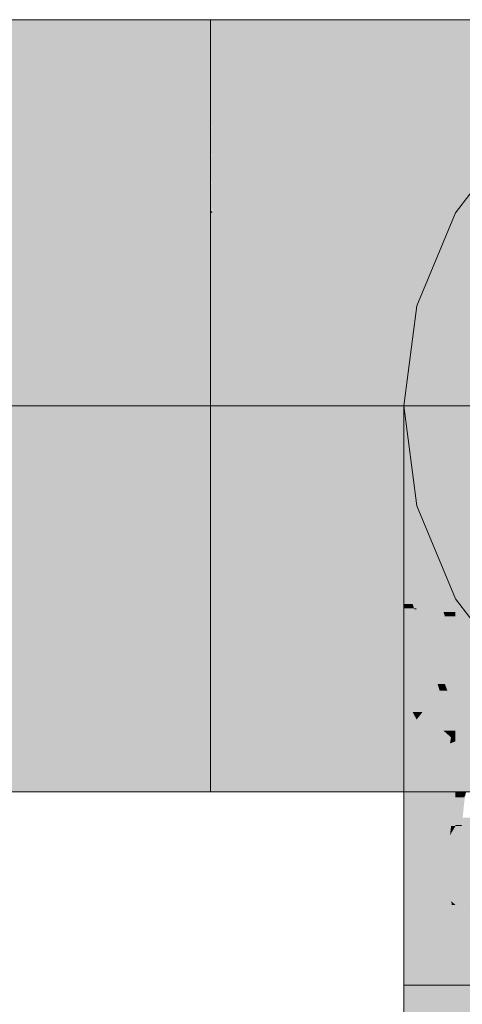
# Model space of a CAD drawing. Extents: x -223 to 557, y -138 to 606.
# Tile 147 of 256: x 37.633 to 38.298, y 138.254 to 139.733. Entities that reach past the tile are written whole.
import ezdxf

# ---------------------------------------------------------------- set-up
doc = ezdxf.new("R2010")
doc.units = 0
doc.layers.get('0').update_dxf_attribs({"lineweight": 35})
doc.layers.add('0-Shading', color=7, linetype='Continuous', lineweight=35)
doc.layers.add('H_Vorlauf_OG', color=1, linetype='Continuous', lineweight=18, true_color=0xff0000)

# ---------------------------------------------------------------- blocks, each defined once
blk = doc.blocks.new('Shading-A07ALDT71N', base_point=(38.4997, 56.1601))
at = {"layer": '0-Shading', "color": 14, "true_color": 0xa00000}
for points in [[(25.8398, 139.6556), (37.9197, 139.6556), (25.743, 139.7333)], [(37.9197, 139.6556), (25.743, 139.7333), (37.9197, 139.7333)], [(37.9197, 139.6556), (38.1243, 139.6556), (37.9197, 139.7333)], [(38.1243, 139.6556), (37.9197, 139.7333), (38.0934, 139.7333)], [(38.1243, 139.6556), (38.2199, 139.6556), (38.0934, 139.7333)], [(38.2199, 139.6556), (38.0934, 139.7333), (38.1449, 139.7333)], [(25.2626, 138.5733), (37.9197, 138.5733), (25.4236, 138.651)], [(37.9197, 138.5733), (25.4236, 138.651), (37.9197, 138.651)], [(37.9197, 138.5733), (38.1449, 138.5733), (37.9197, 138.651)], [(38.1449, 138.5733), (37.9197, 138.651), (38.2199, 138.651)], [(38.2407, 138.4785), (38.2097, 138.4785), (38.2097, 138.5085)], [(38.2097, 138.4093), (38.2813, 138.4093), (38.2097, 138.4785)], [(38.2226, 138.4661), (38.2407, 138.4785), (38.2097, 138.4785)], [(38.2536, 138.4661), (38.2226, 138.4661), (38.2407, 138.4785)], [(38.2406, 138.4487), (38.2536, 138.4661), (38.2226, 138.4661)], [(38.2716, 138.4487), (38.2406, 138.4487), (38.2536, 138.4661)], [(38.2564, 138.4334), (38.2716, 138.4487), (38.2406, 138.4487)], [(38.2874, 138.4334), (38.2564, 138.4334), (38.2716, 138.4487)], [(38.2874, 138.4034), (38.2874, 138.4334), (38.2564, 138.4334)], [(38.2097, 138.2833), (38.2874, 138.2833), (38.2097, 138.4093)], [(38.2874, 138.2833), (38.2097, 138.4093), (38.2813, 138.4093)], [(38.2874, 138.4034), (38.2816, 138.4034), (38.2813, 138.4093)], [(38.2874, 138.2833), (38.2874, 138.4034), (38.2816, 138.4034)], [(38.2274, 135.5244), (38.2097, 135.5244), (38.2874, 138.2833)], [(38.2097, 135.5244), (38.2874, 138.2833), (38.2097, 138.2833)], [(38.2874, 137.1028), (38.2618, 137.1028), (38.2874, 138.2833)]]:
    blk.add_solid(points, dxfattribs=at)
at = {"layer": '0-Shading', "color": 14, "true_color": 0x9e0000}
for points in [[(38.2199, 139.6556), (38.4997, 139.6556), (38.1449, 139.7333)], [(38.4997, 139.6556), (38.1449, 139.7333), (38.3547, 139.7333)], [(38.2291, 138.6821), (38.2097, 138.6821), (38.2097, 138.7183)], [(38.2097, 138.6685), (38.2291, 138.6821), (38.2097, 138.6821)], [(38.2364, 138.6685), (38.2097, 138.6685), (38.2291, 138.6821)], [(38.2536, 138.6364), (38.2097, 138.6364), (38.2364, 138.6685)], [(38.2097, 138.6364), (38.2364, 138.6685), (38.2097, 138.6685)], [(38.1449, 138.5733), (38.2757, 138.5733), (38.2199, 138.651)], [(38.2757, 138.5733), (38.2199, 138.651), (38.4478, 138.651)], [(38.2757, 138.5733), (38.3547, 138.5733), (38.4478, 138.651)], [(38.2097, 138.6244), (38.2536, 138.6364), (38.2097, 138.6364)], [(38.26, 138.6244), (38.2097, 138.6244), (38.2536, 138.6364)], [(38.2874, 138.5733), (38.26, 138.6244), (38.2097, 138.6244)], [(38.2874, 138.5733), (38.2097, 138.5733), (38.2097, 138.6244)], [(38.267, 138.5085), (38.2097, 138.5085), (38.2874, 138.5733)], [(38.2097, 138.5085), (38.2874, 138.5733), (38.2097, 138.5733)], [(38.2791, 138.5083), (38.2669, 138.5083), (38.2874, 138.5733)], [(38.2874, 138.5221), (38.2809, 138.5221), (38.2874, 138.5733)], [(38.2874, 138.4661), (38.2536, 138.4661), (38.2874, 138.5221)], [(38.2791, 138.5083), (38.2874, 138.5221), (38.2809, 138.5221)], [(38.2536, 138.4661), (38.267, 138.5085), (38.2097, 138.5085)], [(38.2536, 138.4661), (38.2791, 138.5083), (38.2669, 138.5083)], [(38.2874, 138.4334), (38.2874, 138.4661), (38.2536, 138.4661)]]:
    blk.add_solid(points, dxfattribs=at)
at = {"layer": '0-Shading', "color": 12, "true_color": 0xd90000}
for points in [[(25.8462, 139.4433), (37.9197, 139.4433), (25.8398, 139.6556)], [(37.9197, 139.4433), (25.8398, 139.6556), (37.9197, 139.6556)], [(37.9222, 139.4456), (37.9197, 139.4456), (37.9197, 139.6556)], [(37.9204, 139.5994), (38.1243, 139.6556), (37.9197, 139.6556)], [(38.1412, 139.5994), (37.9204, 139.5994), (38.1243, 139.6556)], [(38.1412, 139.5994), (38.2199, 139.6556), (38.1243, 139.6556)], [(38.1412, 139.5994), (38.2345, 139.5994), (38.2199, 139.6556)], [(37.9223, 139.4433), (38.1412, 139.5994), (37.9204, 139.5994)], [(37.9223, 139.4433), (38.1883, 139.4433), (38.1412, 139.5994)], [(38.1883, 139.4433), (38.2749, 139.4433), (38.1412, 139.5994)], [(38.2749, 139.4433), (38.1412, 139.5994), (38.2345, 139.5994)], [(37.9223, 139.4433), (37.9222, 139.4456), (37.9197, 139.4456)], [(37.9197, 139.4433), (37.9223, 139.4433), (37.9197, 139.4456)], [(25.4236, 138.651), (37.9197, 138.651), (25.6059, 138.8633)], [(37.9197, 138.651), (25.6059, 138.8633), (37.9197, 138.8633)], [(37.9197, 138.651), (38.2199, 138.651), (37.9197, 138.8633)], [(38.2199, 138.651), (37.9197, 138.8633), (38.2749, 138.8633)], [(38.3617, 138.4142), (38.2874, 138.4142), (38.2874, 138.4334)], [(38.3394, 138.4034), (38.2874, 138.4034), (38.3617, 138.4142)], [(38.2874, 138.4034), (38.3617, 138.4142), (38.2874, 138.4142)], [(38.2874, 138.3485), (38.4997, 138.3485), (38.2874, 138.4034)], [(38.3212, 138.3947), (38.3394, 138.4034), (38.2874, 138.4034)], [(38.2874, 138.2833), (38.4997, 138.2833), (38.2874, 138.3485)], [(38.4997, 138.2833), (38.2874, 138.3485), (38.4997, 138.3485)], [(38.2874, 137.1028), (38.4997, 138.2833), (38.2874, 138.2833)], [(38.4997, 137.1028), (38.2874, 137.1028), (38.4997, 138.2833)]]:
    blk.add_solid(points, dxfattribs=at)
at = {"layer": '0-Shading', "color": 12, "true_color": 0xd30000}
for points in [[(38.2749, 139.4433), (38.6059, 139.4433), (38.2199, 139.6556)], [(38.6059, 139.4433), (38.2199, 139.6556), (38.4997, 139.6556)], [(38.2199, 138.651), (38.4478, 138.651), (38.2749, 138.8633)], [(38.312, 138.8177), (38.4507, 138.8633), (38.2749, 138.8633)], [(38.3015, 138.5662), (38.2999, 138.5662), (38.2874, 138.5733)], [(38.3014, 138.5653), (38.2874, 138.5653), (38.2874, 138.5733)], [(38.297, 138.5239), (38.2874, 138.5239), (38.3014, 138.5653)], [(38.2874, 138.5239), (38.3014, 138.5653), (38.2874, 138.5653)], [(38.297, 138.5239), (38.3551, 138.5349), (38.2982, 138.5349)], [(38.3478, 138.5239), (38.297, 138.5239), (38.3551, 138.5349)], [(38.2874, 138.5221), (38.297, 138.5239), (38.2874, 138.5239)], [(38.2874, 138.4334), (38.3478, 138.5239), (38.297, 138.5239)], [(38.2968, 138.5221), (38.2874, 138.5221), (38.297, 138.5239)], [(38.2874, 138.4334), (38.2968, 138.5221), (38.2874, 138.5221)], [(38.4034, 138.444), (38.2945, 138.444), (38.4528, 138.4795)], [(38.2945, 138.444), (38.4528, 138.4795), (38.3181, 138.4795)], [(38.3885, 138.4334), (38.2874, 138.4334), (38.4034, 138.444)], [(38.2874, 138.4334), (38.4034, 138.444), (38.2945, 138.444)], [(38.3617, 138.4142), (38.3885, 138.4334), (38.2874, 138.4334)]]:
    blk.add_solid(points, dxfattribs=at)
at = {"layer": '0-Shading', "color": 1, "true_color": 0xfa0000}
for points in [[(37.4653, 139.1533), (37.9197, 139.1533), (36.3448, 139.4433)], [(37.9197, 139.1533), (36.3448, 139.4433), (37.9197, 139.4433)], [(25.6059, 138.8633), (37.9197, 138.8633), (25.7606, 139.1533)], [(37.9197, 139.0271), (31.0523, 139.0271), (37.4653, 139.1533)], [(37.9197, 139.0271), (37.9197, 139.1533), (37.4653, 139.1533)], [(37.9197, 138.8633), (37.9197, 139.0271), (31.0523, 139.0271)]]:
    blk.add_solid(points, dxfattribs=at)
at = {"layer": '0-Shading', "color": 1, "true_color": 0xf90000}
for points in [[(37.9197, 139.1533), (38.2174, 139.1533), (37.9197, 139.4433)], [(38.2174, 139.1533), (37.9197, 139.4433), (37.9223, 139.4433)], [(38.2174, 139.1533), (38.2684, 139.1533), (37.9223, 139.4433)], [(38.2684, 139.1533), (37.9223, 139.4433), (38.1883, 139.4433)], [(38.2684, 139.1533), (38.295, 139.1533), (38.1883, 139.4433)], [(38.295, 139.1533), (38.1883, 139.4433), (38.2749, 139.4433)], [(38.1147, 139.0271), (37.9197, 139.0271), (37.9197, 139.1533)], [(38.0376, 139.077), (38.2174, 139.1533), (37.9197, 139.1533)], [(38.2897, 139.077), (38.0376, 139.077), (38.2174, 139.1533)], [(38.2897, 139.077), (38.295, 139.1533), (38.2174, 139.1533)], [(38.2789, 138.9209), (38.2897, 139.077), (38.0376, 139.077)], [(38.2789, 138.9209), (38.1147, 139.0271), (37.9197, 139.0271)], [(37.9197, 138.9209), (38.2789, 138.9209), (37.9197, 139.0271)], [(37.9197, 138.8633), (38.2749, 138.8633), (37.9197, 138.9209)], [(38.2749, 138.8633), (37.9197, 138.9209), (38.2789, 138.9209)]]:
    blk.add_solid(points, dxfattribs=at)
at = {"layer": '0-Shading', "color": 1, "true_color": 0xf10000}
for points in [[(38.295, 139.1533), (38.6447, 139.1533), (38.2749, 139.4433)], [(38.6447, 139.1533), (38.2749, 139.4433), (38.6059, 139.4433)], [(38.5937, 139.077), (38.2897, 139.077), (38.6447, 139.1533)], [(38.2897, 139.077), (38.6447, 139.1533), (38.295, 139.1533)], [(38.4322, 138.9209), (38.2789, 138.9209), (38.2897, 139.077)], [(38.4651, 138.8848), (38.5937, 139.077), (38.2897, 139.077)], [(38.2749, 138.8633), (38.4507, 138.8633), (38.2789, 138.9209)], [(38.3864, 138.8848), (38.4322, 138.9209), (38.2789, 138.9209)]]:
    blk.add_solid(points, dxfattribs=at)
at = {"layer": '0-Shading', "color": 16, "true_color": 0x830000}
for points in [[(38.2177, 139.1236), (38.2097, 139.1236), (38.2097, 139.1533)], [(38.2819, 138.8633), (38.2177, 139.1236), (38.2097, 139.1236)], [(38.2874, 138.8633), (38.2819, 138.8633), (38.2177, 139.1236)], [(38.2874, 138.8435), (38.2874, 138.8633), (38.2819, 138.8633)]]:
    blk.add_solid(points, dxfattribs=at)
at = {"layer": '0-Shading', "color": 14, "true_color": 0x8c0000}
for points in [[(38.2338, 139.0367), (38.2097, 139.0367), (38.2097, 139.1236)], [(38.2695, 138.8435), (38.2338, 139.0367), (38.2097, 139.0367)], [(38.2874, 138.8435), (38.2695, 138.8435), (38.2338, 139.0367)], [(38.2715, 138.8371), (38.2874, 138.8435), (38.2695, 138.8435)], [(38.2874, 138.8371), (38.2715, 138.8371), (38.2874, 138.8435)], [(38.2874, 138.7856), (38.2874, 138.8371), (38.2715, 138.8371)]]:
    blk.add_solid(points, dxfattribs=at)
at = {"layer": '0-Shading', "color": 14, "true_color": 0x930000}
for points in [[(38.2525, 138.8985), (38.2097, 138.8985), (38.2097, 139.0367)], [(38.2291, 138.8474), (38.2525, 138.8985), (38.2097, 138.8985)], [(38.2683, 138.8474), (38.2291, 138.8474), (38.2525, 138.8985)], [(38.2715, 138.8371), (38.2683, 138.8474), (38.2291, 138.8474)], [(38.2715, 138.8371), (38.233, 138.8371), (38.2291, 138.8474)], [(38.2525, 138.7856), (38.2715, 138.8371), (38.233, 138.8371)], [(38.2874, 138.7856), (38.2525, 138.7856), (38.2715, 138.8371)], [(38.2715, 138.7355), (38.2874, 138.7856), (38.2525, 138.7856)], [(38.2874, 138.7355), (38.2715, 138.7355), (38.2874, 138.7856)], [(38.2874, 138.6934), (38.2874, 138.7355), (38.2715, 138.7355)]]:
    blk.add_solid(points, dxfattribs=at)
at = {"layer": '0-Shading', "color": 14, "true_color": 0x990000}
for points in [[(38.2284, 138.8491), (38.2251, 138.8491), (38.2097, 138.8985)], [(38.2231, 138.8557), (38.2097, 138.8557), (38.2097, 138.8985)], [(38.2251, 138.8491), (38.2231, 138.8557), (38.2097, 138.8557)], [(38.2251, 138.8491), (38.2097, 138.8491), (38.2097, 138.8557)], [(38.2097, 138.7183), (38.2251, 138.8491), (38.2097, 138.8491)], [(38.2636, 138.7256), (38.2106, 138.7256), (38.2251, 138.8491)], [(38.2291, 138.8474), (38.2284, 138.8491), (38.2251, 138.8491)], [(38.2291, 138.8474), (38.2257, 138.8474), (38.2251, 138.8491)], [(38.2606, 138.7355), (38.2291, 138.8474), (38.2257, 138.8474)], [(38.2715, 138.7355), (38.2606, 138.7355), (38.2291, 138.8474)], [(38.2578, 138.7183), (38.2097, 138.7183), (38.2636, 138.7256)], [(38.2097, 138.7183), (38.2636, 138.7256), (38.2106, 138.7256)], [(38.2737, 138.6933), (38.2379, 138.6933), (38.2636, 138.7256)], [(38.2636, 138.7256), (38.2715, 138.7355), (38.2606, 138.7355)], [(38.2752, 138.7256), (38.2636, 138.7256), (38.2715, 138.7355)], [(38.2737, 138.6934), (38.2752, 138.7256), (38.2636, 138.7256)], [(38.2874, 138.6934), (38.2737, 138.6934), (38.2752, 138.7256)], [(38.2379, 138.6933), (38.2231, 138.6933), (38.2097, 138.7183)], [(38.2379, 138.6933), (38.2578, 138.7183), (38.2097, 138.7183)], [(38.2291, 138.6821), (38.2379, 138.6933), (38.2231, 138.6933)], [(38.2505, 138.6821), (38.2291, 138.6821), (38.2379, 138.6933)], [(38.2695, 138.6653), (38.2737, 138.6933), (38.2379, 138.6933)], [(38.2825, 138.6653), (38.2695, 138.6653), (38.2737, 138.6933)], [(38.2825, 138.6653), (38.2874, 138.6934), (38.2737, 138.6934)], [(38.2874, 138.6653), (38.2825, 138.6653), (38.2874, 138.6934)], [(38.2807, 138.6554), (38.2505, 138.6821), (38.2291, 138.6821)], [(38.2807, 138.6554), (38.2434, 138.6554), (38.2291, 138.6821)], [(38.2807, 138.6554), (38.2825, 138.6653), (38.2695, 138.6653)], [(38.2856, 138.6554), (38.2807, 138.6554), (38.2825, 138.6653)], [(38.2874, 138.6494), (38.2874, 138.6653), (38.2825, 138.6653)], [(38.2483, 138.6462), (38.2807, 138.6554), (38.2434, 138.6554)], [(38.2791, 138.6462), (38.2483, 138.6462), (38.2807, 138.6554)], [(38.2874, 138.6364), (38.2536, 138.6364), (38.2874, 138.6494)], [(38.2791, 138.6462), (38.2874, 138.6494), (38.2797, 138.6494)], [(38.2874, 138.6494), (38.2797, 138.6494), (38.2807, 138.6554)], [(38.2874, 138.6494), (38.2856, 138.6554), (38.2807, 138.6554)], [(38.2536, 138.6364), (38.2791, 138.6462), (38.2483, 138.6462)], [(38.2874, 138.5733), (38.2874, 138.6364), (38.2536, 138.6364)]]:
    blk.add_solid(points, dxfattribs=at)
at = {"layer": '0-Shading', "color": 16, "true_color": 0x8b0000}
for points in [[(38.3072, 138.8435), (38.2874, 138.8435), (38.2874, 138.8633)], [(38.4867, 138.651), (38.3072, 138.8435), (38.2874, 138.8435)]]:
    blk.add_solid(points, dxfattribs=at)
at = {"layer": '0-Shading', "color": 14, "true_color": 0xa20000}
for points in [[(38.3474, 138.7856), (38.2874, 138.7856), (38.2874, 138.8435)], [(38.4573, 138.6385), (38.3474, 138.7856), (38.2874, 138.7856)]]:
    blk.add_solid(points, dxfattribs=at)
at = {"layer": '0-Shading', "color": 12, "true_color": 0xb60000}
for points in [[(38.3939, 138.6934), (38.2874, 138.6934), (38.2874, 138.7856)], [(38.3617, 138.6409), (38.3939, 138.6934), (38.2874, 138.6934)]]:
    blk.add_solid(points, dxfattribs=at)
at = {"layer": '0-Shading', "color": 12, "true_color": 0xc70000}
for points in [[(38.3496, 138.6494), (38.2874, 138.6494), (38.2874, 138.6934)], [(38.3617, 138.6409), (38.3496, 138.6494), (38.2874, 138.6494)], [(38.3188, 138.6337), (38.2874, 138.6337), (38.2874, 138.6494)], [(38.3218, 138.6455), (38.2953, 138.6455), (38.2874, 138.6494)], [(38.3033, 138.5733), (38.2874, 138.5733), (38.3188, 138.6337)], [(38.2874, 138.5733), (38.3188, 138.6337), (38.2874, 138.6337)], [(38.3188, 138.6337), (38.3218, 138.6455), (38.2953, 138.6455)], [(38.3015, 138.5662), (38.3033, 138.5733), (38.2874, 138.5733)]]:
    blk.add_solid(points, dxfattribs=at)
blk = doc.blocks.new('Rohr - 1703-A07ALE1I1N', base_point=(-34.571, 55.2901))
at = {"color": 0, "linetype": 'ByBlock', "lineweight": -2, "ltscale": 0.18}
blk.add_line((-34.571, 139.1533), (38.7897, 139.1533), dxfattribs=at)
blk = doc.blocks.new('Geometrie-A07ALE481N', base_point=(-35.151, 54.7101))
at = {"layer": 'H_Vorlauf_OG'}
for p, q in [((37.9197, 139.7333), (-33.701, 139.7333)), ((37.9197, 139.7333), (37.9197, 139.3935)), ((37.9197, 139.7135), (37.9197, 139.7333)), ((37.9197, 139.7333), (37.9197, 139.7135)), ((37.9197, 139.7333), (38.1449, 139.7333)), ((38.1449, 139.7333), (38.3547, 139.7333)), ((37.9197, 139.6556), (37.9197, 139.7135)), ((37.9197, 139.7135), (37.9197, 139.6556)), ((37.9197, 139.5634), (37.9197, 139.6556)), ((37.9197, 139.6556), (37.9197, 139.5634)), ((37.9197, 139.4433), (37.9197, 139.5634)), ((37.9197, 139.5634), (37.9197, 139.4433)), ((38.2874, 139.4433), (38.3796, 139.5634)), ((38.3796, 139.5634), (38.2874, 139.4433)), ((38.2874, 139.4433), (38.3796, 139.5634)), ((37.9197, 139.3034), (37.9197, 139.4433)), ((37.9197, 139.4433), (37.9197, 139.3034)), ((38.2295, 139.3034), (38.2874, 139.4433)), ((38.2874, 139.4433), (38.2295, 139.3034)), ((38.2295, 139.3034), (38.2874, 139.4433)), ((37.9197, 139.3935), (37.9197, 138.913)), ((37.9197, 139.1533), (37.9197, 139.3034)), ((37.9197, 139.3034), (37.9197, 139.1533)), ((38.2097, 139.1533), (38.2295, 139.3034)), ((38.2295, 139.3034), (38.2097, 139.1533)), ((38.2097, 139.1533), (38.2295, 139.3034)), ((37.9197, 139.1533), (37.9197, 139.0032)), ((37.9197, 139.0032), (37.9197, 139.1533)), ((38.2295, 139.0032), (38.2097, 139.1533)), ((38.2097, 139.1533), (38.2295, 139.0032)), ((38.2295, 139.0032), (38.2097, 139.1533)), ((38.2097, 139.1236), (38.2097, 139.1533)), ((38.2097, 139.0367), (38.2097, 139.1236)), ((38.2097, 138.8985), (38.2097, 139.0367)), ((37.9197, 139.0032), (37.9197, 138.8633)), ((37.9197, 138.8633), (37.9197, 139.0032)), ((38.2874, 138.8633), (38.2295, 139.0032)), ((38.2295, 139.0032), (38.2874, 138.8633)), ((38.2874, 138.8633), (38.2295, 139.0032)), ((37.9197, 138.913), (37.9197, 138.5733)), ((38.2097, 138.7183), (38.2097, 138.8985)), ((37.9197, 138.8633), (37.9197, 138.7432)), ((37.9197, 138.7432), (37.9197, 138.8633)), ((38.3796, 138.7432), (38.2874, 138.8633)), ((38.2874, 138.8633), (38.3796, 138.7432)), ((38.3796, 138.7432), (38.2874, 138.8633)), ((37.9197, 138.7432), (37.9197, 138.651)), ((37.9197, 138.651), (37.9197, 138.7432)), ((38.2097, 138.5085), (38.2097, 138.7183)), ((37.9197, 138.651), (37.9197, 138.593)), ((37.9197, 138.593), (37.9197, 138.651)), ((37.9197, 138.593), (37.9197, 138.5733)), ((37.9197, 138.5733), (37.9197, 138.593)), ((-33.701, 138.5733), (37.9197, 138.5733)), ((37.9197, 138.5733), (38.1449, 138.5733)), ((38.1449, 138.5733), (38.3547, 138.5733)), ((38.2097, 138.2833), (38.2097, 138.5085)), ((38.2097, 138.2833), (38.2097, 56.1601)), ((38.5495, 138.2833), (38.2097, 138.2833)), ((38.2295, 138.2833), (38.2097, 138.2833)), ((38.2097, 138.2833), (38.2295, 138.2833)), ((38.2874, 138.2833), (38.2295, 138.2833)), ((38.2295, 138.2833), (38.2874, 138.2833)), ((38.3796, 138.2833), (38.2874, 138.2833)), ((38.2874, 138.2833), (38.3796, 138.2833))]:
    blk.add_line(p, q, dxfattribs=at)

msp = doc.modelspace()

# ---------------------------------------------------------------- block references
msp.add_blockref('Shading-A07ALDT71N', (38.4997, 56.1601))
at = {"linetype": 'Continuous', "ltscale": 0.35}
msp.add_blockref('Geometrie-A07ALE481N', (-35.151, 54.7101), dxfattribs=at)
at = {"layer": 'H_Vorlauf_OG', "ltscale": 0.18}
msp.add_blockref('Rohr - 1703-A07ALE1I1N', (-34.571, 55.2901), dxfattribs=at)

doc.saveas('drawing.dxf')
